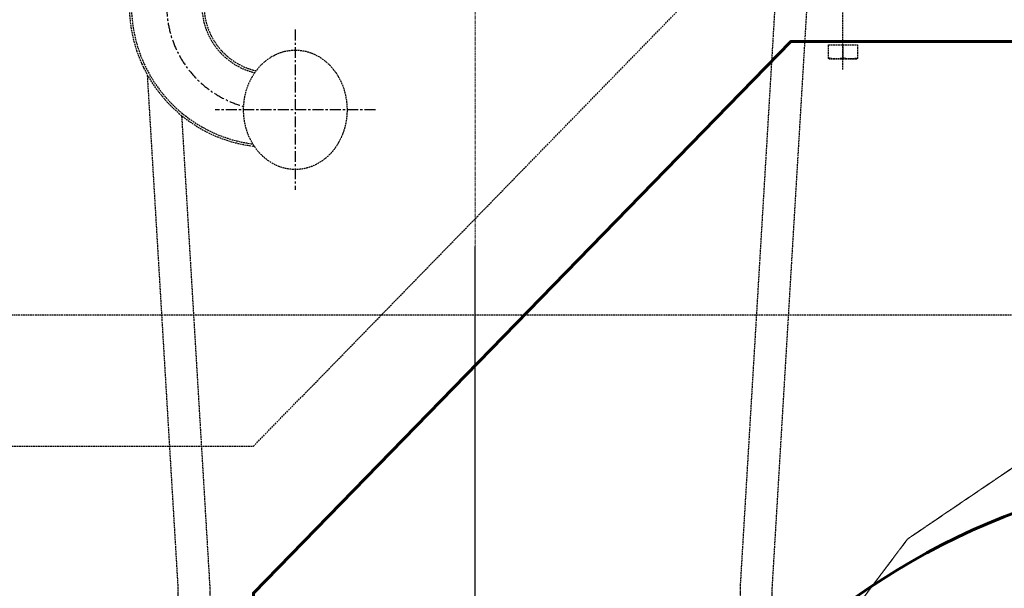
# Model space of a CAD drawing. Header units: millimetres. Extents: x -50096 to 615650, y 194565 to 243945.
# Tile 78 of 256: x 233634 to 236518, y 218962 to 220627. Entities that reach past the tile are written whole.
import ezdxf

# ---------------------------------------------------------------- set-up
doc = ezdxf.new("R2010")
doc.units = ezdxf.units.MM
doc.linetypes.add('ГТО-1 Пунктир', pattern=[7, 5, -2])
doc.linetypes.add('осевая', pattern=[50.8, 31.75, -6.35, 6.35, -6.35])
for name, color, linetype, lineweight in [('ГТО-2_Бетон_060', 3, 'Continuous', 60), ('ГТО-2_Пунктир_025', 151, 'ГТО-1 Пунктир', 25), ('ГТО-2_Размеры_035', 2, 'Continuous', 35), ('ОГОС_Пунктир_025', 151, 'ГТО-1 Пунктир', 25), ('ОГСО_Оборудование_060', 3, 'Continuous', 60), ('ОГСО_Оси_025', 7, 'осевая', 25), ('ОЗиМ_ось', 6, 'осевая', 25)]:
    doc.layers.add(name, color=color, linetype=linetype, lineweight=lineweight)

# ---------------------------------------------------------------- blocks, each defined once
blk = doc.blocks.new('ОГСО_Агрегат_План по СК')
at = {"layer": 'ОГОС_Пунктир_025', "ltscale": 0.05}
for p, q in [((-3170.3, 15.5), (-3170.3, 1700.2)), ((-3076.7, 7.3), (-3076.7, 1700.2)), ((-1523.3, 7.3), (-1523.3, 1700.2)), ((-1429.7, 15.5), (-1429.7, 1700.2))]:
    blk.add_line(p, q, dxfattribs=at)
blk.add_lwpolyline([(-3170.3, 15.5), (-3041, -810.1), (-2705.5, -1555.1), (-2186.7, -2176.4), (-1529.7, -2634.3), (-786.2, -2904.9), (-8.1, -2970.4), (749.7, -2831.6), (1433.5, -2501.8), (1997.9, -2011.8), (2409.6, -1403), (2641.8, -719.2), (2686.4, -11.2), (2547, 670.4), (2240.7, 1279.5), (1792.7, 1773.5), (1240.8, 2120.4), (634.1, 2309.5), (17.6, 2325.5), (-559.2, 2164.3), (-1034.2, 1842.5), (-1363, 1405.7, 0.130368), (-1486, 439.3, 0.130368)], format="xyb", dxfattribs=at)
at = {"layer": 'ОГСО_Оси_025', "color": 253, "ltscale": 0.05}
blk.add_lwpolyline([(-471.6, 1749.4), (9.1, 1864.3), (499.6, 1837.5), (974.5, 1674.8), (1400.1, 1391.3), (1738.8, 997.6), (1965.2, 521.4), (2060, -4.8), (2015.2, -544.7), (1826.9, -1059.8), (1508.4, -1514.3), (1077, -1873.8), (562.3, -2112.9), (-3.3, -2205.9), (-579.3, -2150.1), (-1124.5, -1941.6), (-1603.1, -1598.9), (-1976.4, -1138.2), (-2217.2, -592.1), (-2300, 7.3), (-2300, 2700)], dxfattribs=at)
blk = doc.blocks.new('ОГСО_Затвор_План')
at = {"layer": 'ОГОС_Пунктир_025'}
for p, q in [((1077.2, -1182), (1077.2, -860)), ((1077.2, -1110), (1077.2, -1147.7))]:
    blk.add_line(p, q, dxfattribs=at)
blk.add_lwpolyline([(1119.7, -1110), (1119.7, -1150.2), (1116.5, -1152), (1037.9, -1152), (1034.7, -1150.2), (1034.7, -1110)], close=True, dxfattribs=at)
blk.add_lwpolyline([(1034.7, -1147.7, 0.116285), (1077.2, -1147.7, 0.116285), (1119.7, -1147.7)], format="xyb", dxfattribs=at)
for radius, end in [(414.5, 263.3291), (408.3, 262.6069), (201.8, 256.5888), (195.5, 257.3478)]:
    blk.add_arc((-599.2, -995), radius, 180, end, dxfattribs=at)
blk.add_ellipse((-527.3, -1300), major_axis=(0, 174.8), ratio=0.867023, dxfattribs=at)
at = {"layer": 'ОГСО_Оси_025'}
for p, q in [((-527.3, -1065.3), (-527.3, -1534.7)), ((-292.6, -1300), (-761.9, -1300))]:
    blk.add_line(p, q, dxfattribs=at)
blk.add_arc((-598.8, -995), 305.4, 180, 254.8461, dxfattribs=at)
blk = doc.blocks.new('A$C1AA538EC')
at = {"layer": 'ОГОС_Пунктир_025'}
for p, q in [((776.7, -13801), (885.1, -11990.1)), ((870.2, -13801), (978.6, -11990.1)), ((-870.3, -13801), (-960.2, -12298.5)), ((-776.7, -13801), (-859.5, -12417.6))]:
    blk.add_line(p, q, dxfattribs=at)
at = {"layer": 'ОЗиМ_ось', "lineweight": 20, "ltscale": 0.3}
blk.add_line((0, -13140.6), (0, -8299.9), dxfattribs=at)
blk.add_blockref('ОГСО_Агрегат_План по СК', (2300, -15500.1))
at = {"layer": 'ГТО-2_Размеры_035', "rotation": 0.0001303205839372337}
blk.add_blockref('ОГСО_Затвор_План', (0, -11100.1), dxfattribs=at)
blk = doc.blocks.new('_гто-2_генер')
at = {"layer": 'ОГСО_Оборудование_060', "ltscale": 0.25}
blk.add_circle((0, 0), 2050, dxfattribs=at)

msp = doc.modelspace()

# ---------------------------------------------------------------- linework, layer by layer
at = {"layer": 'ГТО-2_Бетон_060'}
msp.add_lwpolyline([(238643.4, 214162.9), (235893.4, 214162.9), (234318.4, 215777.9), (234318.4, 218947.9), (235893.4, 220562.9), (238643.4, 220562.9), (240218.4, 218947.9), (240218.4, 215777.9)], close=True, dxfattribs=at)
at = {"layer": 'ГТО-2_Пунктир_025'}
msp.add_line((225418.4, 219762.9), (276518.4, 219762.9), dxfattribs=at)
msp.add_lwpolyline([(227383.2, 214995.3), (227018.4, 215369.3), (227018.4, 219069.9), (228767, 220862.9), (231769.9, 220862.9), (233218.4, 219377.6), (234318.4, 219377.6), (235767, 220862.9), (238769.9, 220862.9), (240218.4, 219377.6), (241318.4, 219377.6), (242767, 220862.9), (245769.9, 220862.9), (247218.4, 219377.6), (248318.4, 219377.6), (249767, 220862.9), (252769.9, 220862.9), (254218.4, 219377.6), (255318.4, 219377.6)], dxfattribs=at)

# ---------------------------------------------------------------- block references
at = {"layer": 'ГТО-2_Бетон_060'}
msp.add_blockref('_гто-2_генер', (237268.4, 217262.9), dxfattribs=at)
at = {"layer": 'ГТО-2_Размеры_035'}
msp.add_blockref('A$C1AA538EC', (234968.4, 232762.8), dxfattribs=at)

doc.saveas('drawing.dxf')
